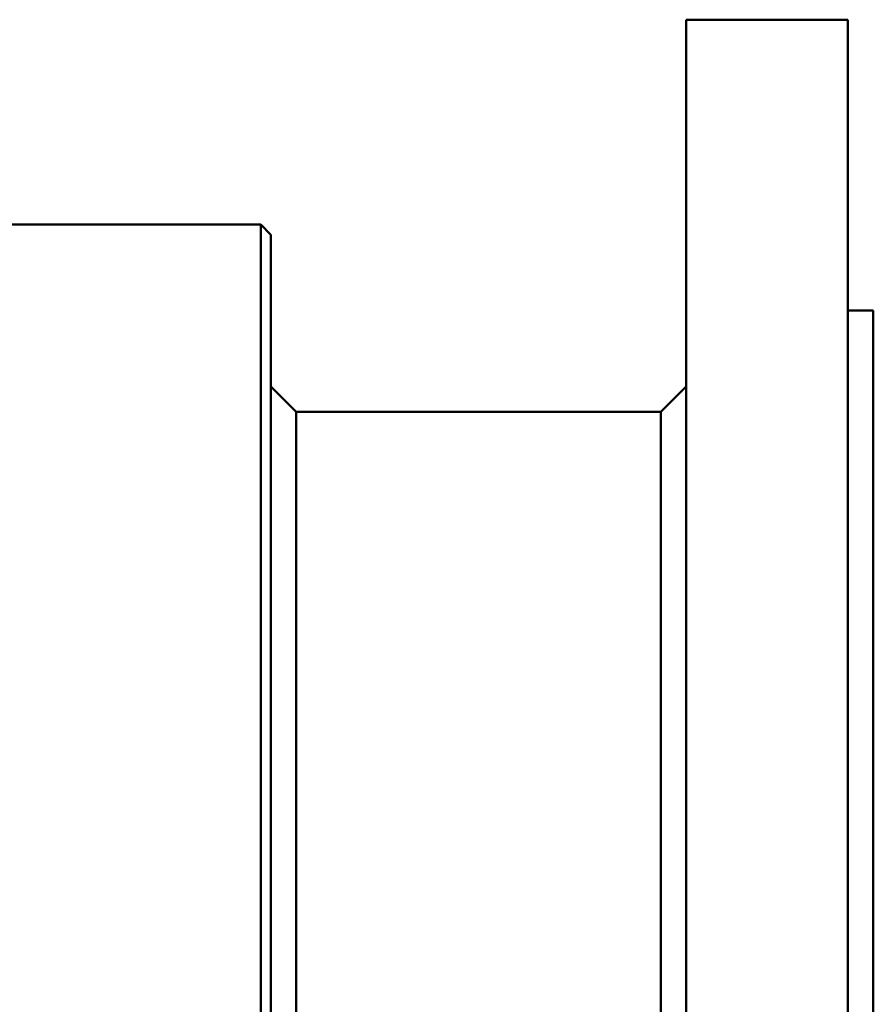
# Model space of a CAD drawing. Header units: millimetres. Extents: x 348 to 848, y 149 to 730.
# Tile 11 of 11: x 680 to 848, y 439 to 634. Entities that reach past the tile are written whole.
import ezdxf

# ---------------------------------------------------------------- set-up
doc = ezdxf.new("R2010")
doc.units = ezdxf.units.MM
doc.layers.add('Visible (ISO)', color=7, linetype='Continuous', lineweight=50)

msp = doc.modelspace()

# ---------------------------------------------------------------- linework, layer by layer
at = {"layer": 'Visible (ISO)'}
for p, q in [((811.16, 149), (811.16, 634)), ((811.16, 634), (824.16, 634)), ((830.16, 634), (843.16, 634)), ((843.16, 149), (843.16, 634)), ((609.81, 593.5), (727.16, 593.5)), ((727.16, 189.5), (727.16, 593.5)), ((729.16, 591.5), (727.16, 593.5)), ((729.16, 191.5), (729.16, 591.5)), ((843.16, 576.5), (848.16, 576.5)), ((848.16, 206.5), (848.16, 576.5)), ((734.16, 556.5), (729.16, 561.5)), ((806.16, 556.5), (811.16, 561.5)), ((734.16, 226.5), (734.16, 556.5)), ((734.16, 556.5), (806.16, 556.5)), ((806.16, 226.5), (806.16, 556.5))]:
    msp.add_line(p, q, dxfattribs=at)
msp.add_open_spline([(830.16, 634), (830.16, 634), (830.09, 634), (829.78, 634), (829.55, 633.99), (829.02, 633.99), (828.68, 633.99), (827.94, 633.98), (827.54, 633.98), (826.79, 633.98), (826.38, 633.98), (825.65, 633.99), (825.31, 633.99), (824.78, 633.99), (824.54, 634), (824.24, 634), (824.16, 634), (824.16, 634)], degree=3, knots=[0.452029, 0.452029, 0.452029, 0.452029, 0.5650362, 0.5650362, 0.6780435, 0.6780435, 0.7910507, 0.7910507, 0.904058, 0.904058, 1.0170652, 1.0170652, 1.1300725, 1.1300725, 1.2430797, 1.2430797, 1.3560869, 1.3560869, 1.3560869, 1.3560869], dxfattribs=at)

doc.saveas('drawing.dxf')
